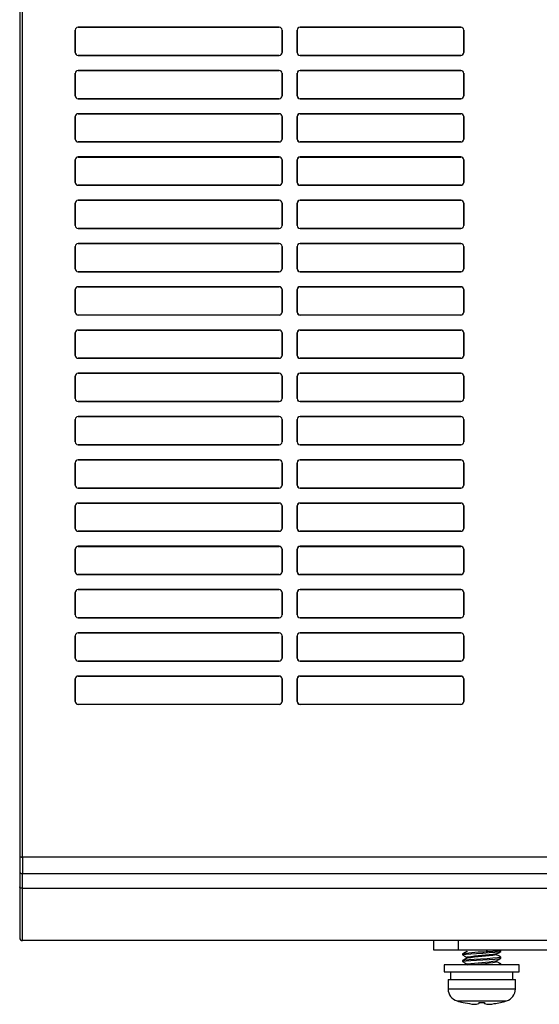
# Model space of a CAD drawing. Header units: millimetres. Extents: x 0 to 1397, y 0 to 1080.
# Tile 6 of 28: x 394 to 448, y 654 to 757. Entities that reach past the tile are written whole.
import ezdxf

# ---------------------------------------------------------------- set-up
doc = ezdxf.new("R2010")
doc.units = ezdxf.units.MM
doc.header["$LTSCALE"] = 5

msp = doc.modelspace()

# ---------------------------------------------------------------- linework, layer by layer
for p, q in [((393.6, 765.314), (393.6, 669.668)), ((393.9, 669.495), (393.9, 765.314)), ((399.381, 755.533), (399.381, 753.193)), ((399.383, 755.53), (399.381, 755.533)), ((399.383, 753.195), (399.383, 755.53)), ((420.62, 755.831), (399.68, 755.831)), ((399.68, 755.831), (399.682, 755.829)), ((399.682, 755.829), (420.618, 755.829)), ((420.618, 755.829), (420.62, 755.831)), ((420.916, 755.53), (420.919, 755.533)), ((420.916, 753.195), (420.916, 755.53)), ((420.919, 755.533), (420.919, 753.193)), ((422.481, 755.533), (422.481, 753.193)), ((422.483, 755.53), (422.481, 755.533)), ((422.483, 753.195), (422.483, 755.53)), ((439.52, 755.831), (422.78, 755.831)), ((422.78, 755.831), (422.782, 755.829)), ((422.782, 755.829), (439.518, 755.829)), ((439.518, 755.829), (439.52, 755.831)), ((439.816, 755.53), (439.819, 755.533)), ((439.816, 753.195), (439.816, 755.53)), ((439.819, 755.533), (439.819, 753.193)), ((399.381, 753.193), (399.383, 753.195)), ((399.68, 752.894), (399.682, 752.896)), ((420.62, 752.894), (399.68, 752.894)), ((399.682, 752.896), (420.618, 752.896)), ((420.618, 752.896), (420.62, 752.894)), ((420.919, 753.193), (420.916, 753.195)), ((422.481, 753.193), (422.483, 753.195)), ((422.78, 752.894), (422.782, 752.896)), ((439.52, 752.894), (422.78, 752.894)), ((422.782, 752.896), (439.518, 752.896)), ((439.518, 752.896), (439.52, 752.894)), ((439.819, 753.193), (439.816, 753.195)), ((399.381, 751.033), (399.381, 748.693)), ((399.383, 751.03), (399.381, 751.033)), ((399.383, 748.695), (399.383, 751.03)), ((420.62, 751.331), (399.68, 751.331)), ((399.68, 751.331), (399.682, 751.329)), ((399.682, 751.329), (420.618, 751.329)), ((420.618, 751.329), (420.62, 751.331)), ((420.916, 751.03), (420.919, 751.033)), ((420.916, 748.695), (420.916, 751.03)), ((420.919, 751.033), (420.919, 748.693)), ((422.481, 751.033), (422.481, 748.693)), ((422.483, 751.03), (422.481, 751.033)), ((422.483, 748.695), (422.483, 751.03)), ((439.52, 751.331), (422.78, 751.331)), ((422.78, 751.331), (422.782, 751.329)), ((422.782, 751.329), (439.518, 751.329)), ((439.518, 751.329), (439.52, 751.331)), ((439.816, 751.03), (439.819, 751.033)), ((439.816, 748.695), (439.816, 751.03)), ((439.819, 751.033), (439.819, 748.693)), ((399.381, 748.693), (399.383, 748.695)), ((399.68, 748.394), (399.682, 748.396)), ((420.62, 748.394), (399.68, 748.394)), ((399.682, 748.396), (420.618, 748.396)), ((420.618, 748.396), (420.62, 748.394)), ((420.919, 748.693), (420.916, 748.695)), ((422.481, 748.693), (422.483, 748.695)), ((422.78, 748.394), (422.782, 748.396)), ((439.52, 748.394), (422.78, 748.394)), ((422.782, 748.396), (439.518, 748.396)), ((439.518, 748.396), (439.52, 748.394)), ((439.819, 748.693), (439.816, 748.695)), ((420.62, 746.831), (399.68, 746.831)), ((399.68, 746.831), (399.682, 746.829)), ((399.682, 746.829), (420.618, 746.829)), ((420.618, 746.829), (420.62, 746.831)), ((439.52, 746.831), (422.78, 746.831)), ((422.78, 746.831), (422.782, 746.829)), ((422.782, 746.829), (439.518, 746.829)), ((439.518, 746.829), (439.52, 746.831)), ((399.381, 746.533), (399.381, 744.193)), ((399.383, 746.53), (399.381, 746.533)), ((399.383, 744.195), (399.383, 746.53)), ((420.916, 746.53), (420.919, 746.533)), ((420.916, 744.195), (420.916, 746.53)), ((420.919, 746.533), (420.919, 744.193)), ((422.481, 746.533), (422.481, 744.193)), ((422.483, 746.53), (422.481, 746.533)), ((422.483, 744.195), (422.483, 746.53)), ((439.816, 746.53), (439.819, 746.533)), ((439.816, 744.195), (439.816, 746.53)), ((439.819, 746.533), (439.819, 744.193)), ((399.381, 744.193), (399.383, 744.195)), ((399.68, 743.894), (399.682, 743.896)), ((420.62, 743.894), (399.68, 743.894)), ((399.682, 743.896), (420.618, 743.896)), ((420.618, 743.896), (420.62, 743.894)), ((420.919, 744.193), (420.916, 744.195)), ((422.481, 744.193), (422.483, 744.195)), ((422.78, 743.894), (422.782, 743.896)), ((439.52, 743.894), (422.78, 743.894)), ((422.782, 743.896), (439.518, 743.896)), ((439.518, 743.896), (439.52, 743.894)), ((439.819, 744.193), (439.816, 744.195)), ((399.381, 742.033), (399.381, 739.693)), ((399.383, 742.03), (399.381, 742.033)), ((399.383, 739.695), (399.383, 742.03)), ((420.62, 742.331), (399.68, 742.331)), ((399.68, 742.331), (399.682, 742.329)), ((399.682, 742.329), (420.618, 742.329)), ((420.618, 742.329), (420.62, 742.331)), ((420.916, 742.03), (420.919, 742.033)), ((420.916, 739.695), (420.916, 742.03)), ((420.919, 742.033), (420.919, 739.693)), ((422.481, 742.033), (422.481, 739.693)), ((422.483, 742.03), (422.481, 742.033)), ((422.483, 739.695), (422.483, 742.03)), ((439.52, 742.331), (422.78, 742.331)), ((422.78, 742.331), (422.782, 742.329)), ((422.782, 742.329), (439.518, 742.329)), ((439.518, 742.329), (439.52, 742.331)), ((439.816, 742.03), (439.819, 742.033)), ((439.816, 739.695), (439.816, 742.03)), ((439.819, 742.033), (439.819, 739.693)), ((399.381, 739.693), (399.383, 739.695)), ((420.919, 739.693), (420.916, 739.695)), ((422.481, 739.693), (422.483, 739.695)), ((439.819, 739.693), (439.816, 739.695)), ((399.68, 739.394), (399.682, 739.396)), ((420.62, 739.394), (399.68, 739.394)), ((399.682, 739.396), (420.618, 739.396)), ((420.618, 739.396), (420.62, 739.394)), ((422.78, 739.394), (422.782, 739.396)), ((439.52, 739.394), (422.78, 739.394)), ((422.782, 739.396), (439.518, 739.396)), ((439.518, 739.396), (439.52, 739.394)), ((399.381, 737.533), (399.381, 735.193)), ((399.383, 737.53), (399.381, 737.533)), ((399.383, 735.195), (399.383, 737.53)), ((420.62, 737.831), (399.68, 737.831)), ((399.68, 737.831), (399.682, 737.829)), ((399.682, 737.829), (420.618, 737.829)), ((420.618, 737.829), (420.62, 737.831)), ((420.916, 737.53), (420.919, 737.533)), ((420.916, 735.195), (420.916, 737.53)), ((420.919, 737.533), (420.919, 735.193)), ((422.481, 737.533), (422.481, 735.193)), ((422.483, 737.53), (422.481, 737.533)), ((422.483, 735.195), (422.483, 737.53)), ((439.52, 737.831), (422.78, 737.831)), ((422.78, 737.831), (422.782, 737.829)), ((422.782, 737.829), (439.518, 737.829)), ((439.518, 737.829), (439.52, 737.831)), ((439.816, 737.53), (439.819, 737.533)), ((439.816, 735.195), (439.816, 737.53)), ((439.819, 737.533), (439.819, 735.193)), ((399.381, 735.193), (399.383, 735.195)), ((399.68, 734.894), (399.682, 734.896)), ((420.62, 734.894), (399.68, 734.894)), ((399.682, 734.896), (420.618, 734.896)), ((420.618, 734.896), (420.62, 734.894)), ((420.919, 735.193), (420.916, 735.195)), ((422.481, 735.193), (422.483, 735.195)), ((422.78, 734.894), (422.782, 734.896)), ((439.52, 734.894), (422.78, 734.894)), ((422.782, 734.896), (439.518, 734.896)), ((439.518, 734.896), (439.52, 734.894)), ((439.819, 735.193), (439.816, 735.195)), ((399.381, 733.033), (399.381, 730.693)), ((399.383, 733.03), (399.381, 733.033)), ((399.383, 730.695), (399.383, 733.03)), ((420.62, 733.331), (399.68, 733.331)), ((399.68, 733.331), (399.682, 733.329)), ((399.682, 733.329), (420.618, 733.329)), ((420.618, 733.329), (420.62, 733.331)), ((420.916, 733.03), (420.919, 733.033)), ((420.916, 730.695), (420.916, 733.03)), ((420.919, 733.033), (420.919, 730.693)), ((422.481, 733.033), (422.481, 730.693)), ((422.483, 733.03), (422.481, 733.033)), ((422.483, 730.695), (422.483, 733.03)), ((439.52, 733.331), (422.78, 733.331)), ((422.78, 733.331), (422.782, 733.329)), ((422.782, 733.329), (439.518, 733.329)), ((439.518, 733.329), (439.52, 733.331)), ((439.816, 733.03), (439.819, 733.033)), ((439.816, 730.695), (439.816, 733.03)), ((439.819, 733.033), (439.819, 730.693)), ((399.381, 730.693), (399.383, 730.695)), ((399.68, 730.394), (399.682, 730.396)), ((420.62, 730.394), (399.68, 730.394)), ((399.682, 730.396), (420.618, 730.396)), ((420.618, 730.396), (420.62, 730.394)), ((420.919, 730.693), (420.916, 730.695)), ((422.481, 730.693), (422.483, 730.695)), ((422.78, 730.394), (422.782, 730.396)), ((439.52, 730.394), (422.78, 730.394)), ((422.782, 730.396), (439.518, 730.396)), ((439.518, 730.396), (439.52, 730.394)), ((439.819, 730.693), (439.816, 730.695)), ((399.381, 728.533), (399.381, 726.193)), ((399.383, 728.53), (399.381, 728.533)), ((399.383, 726.195), (399.383, 728.53)), ((420.62, 728.831), (399.68, 728.831)), ((399.68, 728.831), (399.682, 728.829)), ((399.682, 728.829), (420.618, 728.829)), ((420.618, 728.829), (420.62, 728.831)), ((420.916, 728.53), (420.919, 728.533)), ((420.916, 726.195), (420.916, 728.53)), ((420.919, 728.533), (420.919, 726.193)), ((422.481, 728.533), (422.481, 726.193)), ((422.483, 728.53), (422.481, 728.533)), ((422.483, 726.195), (422.483, 728.53)), ((439.52, 728.831), (422.78, 728.831)), ((422.78, 728.831), (422.782, 728.829)), ((422.782, 728.829), (439.518, 728.829)), ((439.518, 728.829), (439.52, 728.831)), ((439.816, 728.53), (439.819, 728.533)), ((439.816, 726.195), (439.816, 728.53)), ((439.819, 728.533), (439.819, 726.193)), ((399.381, 726.193), (399.383, 726.195)), ((420.919, 726.193), (420.916, 726.195)), ((422.481, 726.193), (422.483, 726.195)), ((439.819, 726.193), (439.816, 726.195)), ((399.68, 725.894), (399.682, 725.896)), ((420.62, 725.894), (399.68, 725.894)), ((399.682, 725.896), (420.618, 725.896)), ((420.618, 725.896), (420.62, 725.894)), ((422.78, 725.894), (422.782, 725.896)), ((439.52, 725.894), (422.78, 725.894)), ((422.782, 725.896), (439.518, 725.896)), ((439.518, 725.896), (439.52, 725.894)), ((420.62, 724.331), (399.68, 724.331)), ((399.68, 724.331), (399.682, 724.329)), ((399.682, 724.329), (420.618, 724.329)), ((420.618, 724.329), (420.62, 724.331)), ((439.52, 724.331), (422.78, 724.331)), ((422.78, 724.331), (422.782, 724.329)), ((422.782, 724.329), (439.518, 724.329)), ((439.518, 724.329), (439.52, 724.331)), ((399.381, 724.033), (399.381, 721.693)), ((399.383, 724.03), (399.381, 724.033)), ((399.383, 721.695), (399.383, 724.03)), ((420.916, 724.03), (420.919, 724.033)), ((420.916, 721.695), (420.916, 724.03)), ((420.919, 724.033), (420.919, 721.693)), ((422.481, 724.033), (422.481, 721.693)), ((422.483, 724.03), (422.481, 724.033)), ((422.483, 721.695), (422.483, 724.03)), ((439.816, 724.03), (439.819, 724.033)), ((439.816, 721.695), (439.816, 724.03)), ((439.819, 724.033), (439.819, 721.693)), ((399.381, 721.693), (399.383, 721.695)), ((399.68, 721.394), (399.682, 721.396)), ((420.62, 721.394), (399.68, 721.394)), ((399.682, 721.396), (420.618, 721.396)), ((420.618, 721.396), (420.62, 721.394)), ((420.919, 721.693), (420.916, 721.695)), ((422.481, 721.693), (422.483, 721.695)), ((422.78, 721.394), (422.782, 721.396)), ((439.52, 721.394), (422.78, 721.394)), ((422.782, 721.396), (439.518, 721.396)), ((439.518, 721.396), (439.52, 721.394)), ((439.819, 721.693), (439.816, 721.695)), ((399.381, 719.533), (399.381, 717.193)), ((399.383, 719.53), (399.381, 719.533)), ((399.383, 717.195), (399.383, 719.53)), ((420.62, 719.831), (399.68, 719.831)), ((399.68, 719.831), (399.682, 719.829)), ((399.682, 719.829), (420.618, 719.829)), ((420.618, 719.829), (420.62, 719.831)), ((420.916, 719.53), (420.919, 719.533)), ((420.916, 717.195), (420.916, 719.53)), ((420.919, 719.533), (420.919, 717.193)), ((422.481, 719.533), (422.481, 717.193)), ((422.483, 719.53), (422.481, 719.533)), ((422.483, 717.195), (422.483, 719.53)), ((439.52, 719.831), (422.78, 719.831)), ((422.78, 719.831), (422.782, 719.829)), ((422.782, 719.829), (439.518, 719.829)), ((439.518, 719.829), (439.52, 719.831)), ((439.816, 719.53), (439.819, 719.533)), ((439.816, 717.195), (439.816, 719.53)), ((439.819, 719.533), (439.819, 717.193)), ((399.381, 717.193), (399.383, 717.195)), ((420.919, 717.193), (420.916, 717.195)), ((422.481, 717.193), (422.483, 717.195)), ((439.819, 717.193), (439.816, 717.195)), ((399.68, 716.894), (399.682, 716.896)), ((420.62, 716.894), (399.68, 716.894)), ((399.682, 716.896), (420.618, 716.896)), ((420.618, 716.896), (420.62, 716.894)), ((422.78, 716.894), (422.782, 716.896)), ((439.52, 716.894), (422.78, 716.894)), ((422.782, 716.896), (439.518, 716.896)), ((439.518, 716.896), (439.52, 716.894)), ((399.381, 715.033), (399.381, 712.693)), ((399.383, 715.03), (399.381, 715.033)), ((399.383, 712.695), (399.383, 715.03)), ((420.62, 715.331), (399.68, 715.331)), ((399.68, 715.331), (399.682, 715.329)), ((399.682, 715.329), (420.618, 715.329)), ((420.618, 715.329), (420.62, 715.331)), ((420.916, 715.03), (420.919, 715.033)), ((420.916, 712.695), (420.916, 715.03)), ((420.919, 715.033), (420.919, 712.693)), ((422.481, 715.033), (422.481, 712.693)), ((422.483, 715.03), (422.481, 715.033)), ((422.483, 712.695), (422.483, 715.03)), ((439.52, 715.331), (422.78, 715.331)), ((422.78, 715.331), (422.782, 715.329)), ((422.782, 715.329), (439.518, 715.329)), ((439.518, 715.329), (439.52, 715.331)), ((439.816, 715.03), (439.819, 715.033)), ((439.816, 712.695), (439.816, 715.03)), ((439.819, 715.033), (439.819, 712.693)), ((399.381, 712.693), (399.383, 712.695)), ((399.68, 712.394), (399.682, 712.396)), ((420.62, 712.394), (399.68, 712.394)), ((399.682, 712.396), (420.618, 712.396)), ((420.618, 712.396), (420.62, 712.394)), ((420.919, 712.693), (420.916, 712.695)), ((422.481, 712.693), (422.483, 712.695)), ((422.78, 712.394), (422.782, 712.396)), ((439.52, 712.394), (422.78, 712.394)), ((422.782, 712.396), (439.518, 712.396)), ((439.518, 712.396), (439.52, 712.394)), ((439.819, 712.693), (439.816, 712.695)), ((420.62, 710.831), (399.68, 710.831)), ((399.68, 710.831), (399.682, 710.829)), ((399.682, 710.829), (420.618, 710.829)), ((420.618, 710.829), (420.62, 710.831)), ((439.52, 710.831), (422.78, 710.831)), ((422.78, 710.831), (422.782, 710.829)), ((422.782, 710.829), (439.518, 710.829)), ((439.518, 710.829), (439.52, 710.831)), ((399.381, 710.533), (399.381, 708.193)), ((399.383, 710.53), (399.381, 710.533)), ((399.383, 708.195), (399.383, 710.53)), ((420.916, 710.53), (420.919, 710.533)), ((420.916, 708.195), (420.916, 710.53)), ((420.919, 710.533), (420.919, 708.193)), ((422.481, 710.533), (422.481, 708.193)), ((422.483, 710.53), (422.481, 710.533)), ((422.483, 708.195), (422.483, 710.53)), ((439.816, 710.53), (439.819, 710.533)), ((439.816, 708.195), (439.816, 710.53)), ((439.819, 710.533), (439.819, 708.193)), ((399.381, 708.193), (399.383, 708.195)), ((399.68, 707.894), (399.682, 707.896)), ((420.62, 707.894), (399.68, 707.894)), ((399.682, 707.896), (420.618, 707.896)), ((420.618, 707.896), (420.62, 707.894)), ((420.919, 708.193), (420.916, 708.195)), ((422.481, 708.193), (422.483, 708.195)), ((422.78, 707.894), (422.782, 707.896)), ((439.52, 707.894), (422.78, 707.894)), ((422.782, 707.896), (439.518, 707.896)), ((439.518, 707.896), (439.52, 707.894)), ((439.819, 708.193), (439.816, 708.195)), ((399.381, 706.033), (399.381, 703.693)), ((399.383, 706.03), (399.381, 706.033)), ((399.383, 703.695), (399.383, 706.03)), ((420.62, 706.331), (399.68, 706.331)), ((399.68, 706.331), (399.682, 706.329)), ((399.682, 706.329), (420.618, 706.329)), ((420.618, 706.329), (420.62, 706.331)), ((420.916, 706.03), (420.919, 706.033)), ((420.916, 703.695), (420.916, 706.03)), ((420.919, 706.033), (420.919, 703.693)), ((422.481, 706.033), (422.481, 703.693)), ((422.483, 706.03), (422.481, 706.033)), ((422.483, 703.695), (422.483, 706.03)), ((439.52, 706.331), (422.78, 706.331)), ((422.78, 706.331), (422.782, 706.329)), ((422.782, 706.329), (439.518, 706.329)), ((439.518, 706.329), (439.52, 706.331)), ((439.816, 706.03), (439.819, 706.033)), ((439.816, 703.695), (439.816, 706.03)), ((439.819, 706.033), (439.819, 703.693)), ((399.381, 703.693), (399.383, 703.695)), ((420.919, 703.693), (420.916, 703.695)), ((422.481, 703.693), (422.483, 703.695)), ((439.819, 703.693), (439.816, 703.695)), ((399.68, 703.394), (399.682, 703.396)), ((420.62, 703.394), (399.68, 703.394)), ((399.682, 703.396), (420.618, 703.396)), ((420.618, 703.396), (420.62, 703.394)), ((422.78, 703.394), (422.782, 703.396)), ((439.52, 703.394), (422.78, 703.394)), ((422.782, 703.396), (439.518, 703.396)), ((439.518, 703.396), (439.52, 703.394)), ((420.62, 701.831), (399.68, 701.831)), ((399.68, 701.831), (399.682, 701.829)), ((399.682, 701.829), (420.618, 701.829)), ((420.618, 701.829), (420.62, 701.831)), ((439.52, 701.831), (422.78, 701.831)), ((422.78, 701.831), (422.782, 701.829)), ((422.782, 701.829), (439.518, 701.829)), ((439.518, 701.829), (439.52, 701.831)), ((399.381, 701.533), (399.381, 699.193)), ((399.383, 701.53), (399.381, 701.533)), ((399.383, 699.195), (399.383, 701.53)), ((420.916, 701.53), (420.919, 701.533)), ((420.916, 699.195), (420.916, 701.53)), ((420.919, 701.533), (420.919, 699.193)), ((422.481, 701.533), (422.481, 699.193)), ((422.483, 701.53), (422.481, 701.533)), ((422.483, 699.195), (422.483, 701.53)), ((439.816, 701.53), (439.819, 701.533)), ((439.816, 699.195), (439.816, 701.53)), ((439.819, 701.533), (439.819, 699.193)), ((399.381, 699.193), (399.383, 699.195)), ((399.68, 698.894), (399.682, 698.896)), ((420.62, 698.894), (399.68, 698.894)), ((399.682, 698.896), (420.618, 698.896)), ((420.618, 698.896), (420.62, 698.894)), ((420.919, 699.193), (420.916, 699.195)), ((422.481, 699.193), (422.483, 699.195)), ((422.78, 698.894), (422.782, 698.896)), ((439.52, 698.894), (422.78, 698.894)), ((422.782, 698.896), (439.518, 698.896)), ((439.518, 698.896), (439.52, 698.894)), ((439.819, 699.193), (439.816, 699.195)), ((399.381, 697.033), (399.381, 694.693)), ((399.383, 697.03), (399.381, 697.033)), ((399.383, 694.695), (399.383, 697.03)), ((420.62, 697.331), (399.68, 697.331)), ((399.68, 697.331), (399.682, 697.329)), ((399.682, 697.329), (420.618, 697.329)), ((420.618, 697.329), (420.62, 697.331)), ((420.916, 697.03), (420.919, 697.033)), ((420.916, 694.695), (420.916, 697.03)), ((420.919, 697.033), (420.919, 694.693)), ((422.481, 697.033), (422.481, 694.693)), ((422.483, 697.03), (422.481, 697.033)), ((422.483, 694.695), (422.483, 697.03)), ((439.52, 697.331), (422.78, 697.331)), ((422.78, 697.331), (422.782, 697.329)), ((422.782, 697.329), (439.518, 697.329)), ((439.518, 697.329), (439.52, 697.331)), ((439.816, 697.03), (439.819, 697.033)), ((439.816, 694.695), (439.816, 697.03)), ((439.819, 697.033), (439.819, 694.693)), ((399.381, 694.693), (399.383, 694.695)), ((420.919, 694.693), (420.916, 694.695)), ((422.481, 694.693), (422.483, 694.695)), ((439.819, 694.693), (439.816, 694.695)), ((399.68, 694.394), (399.682, 694.396)), ((420.62, 694.394), (399.68, 694.394)), ((399.682, 694.396), (420.618, 694.396)), ((420.618, 694.396), (420.62, 694.394)), ((422.78, 694.394), (422.782, 694.396)), ((439.52, 694.394), (422.78, 694.394)), ((422.782, 694.396), (439.518, 694.396)), ((439.518, 694.396), (439.52, 694.394)), ((399.381, 692.533), (399.381, 690.193)), ((399.383, 692.53), (399.381, 692.533)), ((399.383, 690.195), (399.383, 692.53)), ((420.62, 692.831), (399.68, 692.831)), ((399.68, 692.831), (399.682, 692.829)), ((399.682, 692.829), (420.618, 692.829)), ((420.618, 692.829), (420.62, 692.831)), ((420.916, 692.53), (420.919, 692.533)), ((420.916, 690.195), (420.916, 692.53)), ((420.919, 692.533), (420.919, 690.193)), ((422.481, 692.533), (422.481, 690.193)), ((422.483, 692.53), (422.481, 692.533)), ((422.483, 690.195), (422.483, 692.53)), ((439.52, 692.831), (422.78, 692.831)), ((422.78, 692.831), (422.782, 692.829)), ((422.782, 692.829), (439.518, 692.829)), ((439.518, 692.829), (439.52, 692.831)), ((439.816, 692.53), (439.819, 692.533)), ((439.816, 690.195), (439.816, 692.53)), ((439.819, 692.533), (439.819, 690.193)), ((399.381, 690.193), (399.383, 690.195)), ((399.68, 689.894), (399.682, 689.896)), ((420.62, 689.894), (399.68, 689.894)), ((399.682, 689.896), (420.618, 689.896)), ((420.618, 689.896), (420.62, 689.894)), ((420.919, 690.193), (420.916, 690.195)), ((422.481, 690.193), (422.483, 690.195)), ((422.78, 689.894), (422.782, 689.896)), ((439.52, 689.894), (422.78, 689.894)), ((422.782, 689.896), (439.518, 689.896)), ((439.518, 689.896), (439.52, 689.894)), ((439.819, 690.193), (439.816, 690.195)), ((420.62, 688.331), (399.68, 688.331)), ((399.68, 688.331), (399.682, 688.329)), ((399.682, 688.329), (420.618, 688.329)), ((420.618, 688.329), (420.62, 688.331)), ((439.52, 688.331), (422.78, 688.331)), ((422.78, 688.331), (422.782, 688.329)), ((422.782, 688.329), (439.518, 688.329)), ((439.518, 688.329), (439.52, 688.331)), ((399.381, 688.033), (399.381, 685.693)), ((399.383, 688.03), (399.381, 688.033)), ((399.383, 685.695), (399.383, 688.03)), ((420.916, 688.03), (420.919, 688.033)), ((420.916, 685.695), (420.916, 688.03)), ((420.919, 688.033), (420.919, 685.693)), ((422.481, 688.033), (422.481, 685.693)), ((422.483, 688.03), (422.481, 688.033)), ((422.483, 685.695), (422.483, 688.03)), ((439.816, 688.03), (439.819, 688.033)), ((439.816, 685.695), (439.816, 688.03)), ((439.819, 688.033), (439.819, 685.693)), ((399.381, 685.693), (399.383, 685.695)), ((399.68, 685.394), (399.682, 685.396)), ((420.62, 685.394), (399.68, 685.394)), ((399.682, 685.396), (420.618, 685.396)), ((420.618, 685.396), (420.62, 685.394)), ((420.919, 685.693), (420.916, 685.695)), ((422.481, 685.693), (422.483, 685.695)), ((422.78, 685.394), (422.782, 685.396)), ((439.52, 685.394), (422.78, 685.394)), ((422.782, 685.396), (439.518, 685.396)), ((439.518, 685.396), (439.52, 685.394)), ((439.819, 685.693), (439.816, 685.695)), ((393.6, 669.668), (393.6, 668.063)), ((473.6, 669.495), (393.9, 669.495)), ((393.9, 669.495), (393.9, 667.763)), ((393.6, 668.063), (393.6, 666.413)), ((473.6, 667.763), (393.9, 667.763)), ((393.9, 666.263), (393.9, 667.763)), ((393.6, 666.413), (393.6, 661.113)), ((393.9, 666.263), (473.6, 666.263)), ((393.9, 660.813), (393.9, 666.263)), ((473.6, 660.813), (393.9, 660.813)), ((436.7, 659.813), (436.7, 660.813)), ((439.24, 660.813), (439.24, 659.813)), ((439.24, 659.813), (436.7, 659.813)), ((458.4, 659.813), (439.24, 659.813)), ((440.164, 659.666), (440.174, 659.709)), ((442.289, 659.64), (442.201, 659.813)), ((443.7, 659.694), (443.7, 659.781)), ((439.7, 659.431), (439.7, 659.344)), ((439.7, 658.731), (439.7, 658.644)), ((443.222, 658.726), (443.247, 658.754)), ((443.222, 658.622), (443.247, 658.65)), ((443.7, 658.994), (443.7, 659.081)), ((437.8, 658.313), (437.8, 657.563)), ((445.6, 658.313), (437.8, 658.313)), ((437.8, 657.563), (445.6, 657.563)), ((438.45, 657.563), (438.45, 656.763)), ((440.161, 658.376), (440.174, 658.403)), ((443.7, 658.313), (443.7, 658.381)), ((444.95, 656.763), (444.95, 657.563)), ((445.6, 657.563), (445.6, 658.313)), ((438.2, 656.763), (438.2, 655.784)), ((438.2, 656.763), (441.7, 656.763)), ((441.7, 656.763), (445.2, 656.763)), ((445.2, 655.784), (445.2, 656.763)), ((438.2, 655.784), (441.7, 655.784)), ((441.7, 655.784), (445.2, 655.784)), ((439.128, 654.538), (444.271, 654.538)), ((439.76, 654.374), (439.762, 654.378)), ((439.762, 654.378), (440.407, 654.261)), ((441.405, 654.238), (441.42, 654.378)), ((441.98, 654.378), (441.994, 654.238)), ((443.638, 654.378), (443.64, 654.374))]:
    msp.add_line(p, q)
at = {"flags": 128}
for points in [[(393.6, 669.668), (393.609, 669.626), (393.632, 669.591), (393.692, 669.543), (393.739, 669.522), (393.79, 669.507), (393.845, 669.498), (393.9, 669.495)], [(393.9, 666.263), (393.841, 666.266), (393.785, 666.274), (393.733, 666.288), (393.688, 666.307), (393.65, 666.329), (393.623, 666.355), (393.606, 666.383), (393.6, 666.413)], [(439.715, 659.333), (439.7, 659.344), (439.778, 659.375), (440.071, 659.413), (440.547, 659.451), (441.154, 659.488), (441.823, 659.526), (442.478, 659.564), (443.045, 659.601), (443.459, 659.639), (443.675, 659.676), (443.7, 659.694)], [(440.152, 659.7), (439.93, 659.57), (439.707, 659.441)], [(443.687, 659.79), (443.7, 659.781), (443.622, 659.75), (443.329, 659.713), (442.852, 659.675), (442.289, 659.64)], [(443.245, 659.425), (443.469, 659.555), (443.694, 659.685)], [(443.683, 659.093), (443.7, 659.081), (443.622, 659.05), (443.329, 659.012), (442.852, 658.975), (442.245, 658.937), (441.577, 658.9), (440.922, 658.862), (440.355, 658.824), (439.94, 658.787), (439.725, 658.749), (439.7, 658.731)], [(439.715, 658.633), (439.7, 658.644), (439.778, 658.675), (440.071, 658.713), (440.547, 658.751), (441.154, 658.788), (441.823, 658.826), (442.478, 658.864), (443.045, 658.901), (443.459, 658.939), (443.675, 658.976), (443.7, 658.994)], [(439.706, 659.335), (439.931, 659.205), (440.155, 659.074)], [(439.707, 658.635), (439.931, 658.505), (440.155, 658.374)], [(440.154, 659.001), (439.931, 658.871), (439.708, 658.741)], [(440.177, 659.077), (440.141, 659.093), (440.172, 659.103)], [(440.178, 658.972), (440.141, 658.989), (440.174, 659)], [(443.235, 659.322), (443.255, 659.328), (443.218, 659.35)], [(443.239, 659.427), (443.255, 659.432), (443.22, 659.454)], [(443.691, 659.092), (443.468, 659.221), (443.245, 659.351)], [(443.245, 658.724), (443.469, 658.855), (443.693, 658.985)], [(443.694, 658.39), (443.471, 658.52), (443.248, 658.65)], [(443.685, 658.392), (443.7, 658.381), (443.622, 658.35), (443.331, 658.313)]]:
    msp.add_lwpolyline(points, dxfattribs=at)
for centre, radius, start, end in [((399.68, 755.533), 0.299, 89.95078, 180.04908), ((420.62, 755.533), 0.299, 359.95087, 90.04877), ((422.78, 755.533), 0.299, 89.95088, 180.04893), ((439.52, 755.533), 0.299, 359.95087, 90.04936), ((399.68, 753.193), 0.299, 179.95091, 270.04991), ((420.62, 753.193), 0.299, 269.95087, 0.04931), ((422.78, 753.193), 0.299, 179.95091, 270.04934), ((439.52, 753.193), 0.299, 269.95086, 0.04931), ((399.68, 751.033), 0.299, 89.95078, 180.04908), ((420.62, 751.033), 0.299, 359.95087, 90.04877), ((422.78, 751.033), 0.299, 89.95088, 180.04893), ((439.52, 751.033), 0.299, 359.95087, 90.04936), ((399.68, 748.693), 0.299, 179.95091, 270.04991), ((420.62, 748.693), 0.299, 269.95086, 0.04909), ((422.78, 748.693), 0.299, 179.95091, 270.04934), ((439.52, 748.693), 0.299, 269.95086, 0.04931), ((399.68, 746.533), 0.299, 89.95078, 180.04908), ((420.62, 746.533), 0.299, 359.95087, 90.04877), ((422.78, 746.533), 0.299, 89.95092, 180.04893), ((439.52, 746.533), 0.299, 359.95087, 90.04936), ((399.68, 744.193), 0.299, 179.95091, 270.04991), ((420.62, 744.193), 0.299, 269.95087, 0.04931), ((422.78, 744.193), 0.299, 179.95091, 270.04934), ((439.52, 744.193), 0.299, 269.95086, 0.04931), ((399.68, 742.033), 0.299, 89.95078, 180.04908), ((420.62, 742.033), 0.299, 359.95087, 90.04877), ((422.78, 742.033), 0.299, 89.95092, 180.04893), ((439.52, 742.033), 0.299, 359.95087, 90.04936), ((399.68, 739.693), 0.299, 179.95091, 270.04991), ((420.62, 739.693), 0.299, 269.95086, 0.04909), ((422.78, 739.693), 0.299, 179.95091, 270.04934), ((439.52, 739.693), 0.299, 269.95086, 0.04931), ((399.68, 737.533), 0.299, 89.95078, 180.04908), ((420.62, 737.533), 0.299, 359.95087, 90.04877), ((422.78, 737.533), 0.299, 89.95088, 180.04893), ((439.52, 737.533), 0.299, 359.95087, 90.04936), ((399.68, 735.193), 0.299, 179.95091, 270.04991), ((420.62, 735.193), 0.299, 269.95086, 0.04931), ((422.78, 735.193), 0.299, 179.95091, 270.04934), ((439.52, 735.193), 0.299, 269.95086, 0.04931), ((399.68, 733.033), 0.299, 89.95078, 180.04908), ((420.62, 733.033), 0.299, 359.95087, 90.04877), ((422.78, 733.033), 0.299, 89.95088, 180.04893), ((439.52, 733.033), 0.299, 359.95087, 90.04936), ((399.68, 730.693), 0.299, 179.95091, 270.04991), ((420.62, 730.693), 0.299, 269.95086, 0.04931), ((422.78, 730.693), 0.299, 179.95091, 270.04934), ((439.52, 730.693), 0.299, 269.95086, 0.04931), ((399.68, 728.533), 0.299, 89.95077, 180.04908), ((420.62, 728.533), 0.299, 359.95086, 90.04877), ((422.78, 728.533), 0.299, 89.95088, 180.04893), ((439.52, 728.533), 0.299, 359.95087, 90.04935), ((399.68, 726.193), 0.299, 179.95091, 270.04991), ((420.62, 726.193), 0.299, 269.95086, 0.04931), ((422.78, 726.193), 0.299, 179.95091, 270.04934), ((439.52, 726.193), 0.299, 269.95086, 0.04931), ((399.68, 724.033), 0.299, 89.95077, 180.04908), ((420.62, 724.033), 0.299, 359.95086, 90.04877), ((422.78, 724.033), 0.299, 89.95088, 180.04893), ((439.52, 724.033), 0.299, 359.95087, 90.04935), ((399.68, 721.693), 0.299, 179.95091, 270.04991), ((420.62, 721.693), 0.299, 269.95086, 0.04931), ((422.78, 721.693), 0.299, 179.95091, 270.04934), ((439.52, 721.693), 0.299, 269.95086, 0.04931), ((399.68, 719.533), 0.299, 89.95077, 180.04908), ((420.62, 719.533), 0.299, 359.95086, 90.04877), ((422.78, 719.533), 0.299, 89.95092, 180.04893), ((439.52, 719.533), 0.299, 359.95087, 90.04935), ((399.68, 717.193), 0.299, 179.95091, 270.04991), ((420.62, 717.193), 0.299, 269.95086, 0.04931), ((422.78, 717.193), 0.299, 179.95091, 270.04934), ((439.52, 717.193), 0.299, 269.95086, 0.04931), ((399.68, 715.033), 0.299, 89.95077, 180.04908), ((420.62, 715.033), 0.299, 359.95086, 90.04877), ((422.78, 715.033), 0.299, 89.95092, 180.04893), ((439.52, 715.033), 0.299, 359.95087, 90.04935), ((399.68, 712.693), 0.299, 179.95091, 270.04991), ((420.62, 712.693), 0.299, 269.95086, 0.04909), ((422.78, 712.693), 0.299, 179.95091, 270.04934), ((439.52, 712.693), 0.299, 269.95086, 0.04931), ((399.68, 710.533), 0.299, 89.95077, 180.04908), ((420.62, 710.533), 0.299, 359.95087, 90.04877), ((422.78, 710.533), 0.299, 89.95092, 180.04891), ((439.52, 710.533), 0.299, 359.95087, 90.04935), ((399.68, 708.193), 0.299, 179.95091, 270.04991), ((420.62, 708.193), 0.299, 269.95085, 0.04909), ((422.78, 708.193), 0.299, 179.95091, 270.04934), ((439.52, 708.193), 0.299, 269.95086, 0.04931), ((399.68, 706.033), 0.299, 89.95077, 180.04908), ((420.62, 706.033), 0.299, 359.95087, 90.04877), ((422.78, 706.033), 0.299, 89.95092, 180.04893), ((439.52, 706.033), 0.299, 359.95087, 90.04935), ((399.68, 703.693), 0.299, 179.95091, 270.04991), ((420.62, 703.693), 0.299, 269.95085, 0.04909), ((422.78, 703.693), 0.299, 179.95091, 270.04934), ((439.52, 703.693), 0.299, 269.95086, 0.04931), ((399.68, 701.533), 0.299, 89.95077, 180.04908), ((420.62, 701.533), 0.299, 359.95087, 90.04877), ((422.78, 701.533), 0.299, 89.95092, 180.04891), ((439.52, 701.533), 0.299, 359.95087, 90.04935), ((399.68, 699.193), 0.299, 179.95091, 270.04991), ((420.62, 699.193), 0.299, 269.95085, 0.04909), ((422.78, 699.193), 0.299, 179.95087, 270.04909), ((439.52, 699.193), 0.299, 269.95091, 0.04931), ((399.68, 697.033), 0.299, 89.95077, 180.04908), ((420.62, 697.033), 0.299, 359.95087, 90.04877), ((422.78, 697.033), 0.299, 89.95088, 180.04893), ((439.52, 697.033), 0.299, 359.95087, 90.04935), ((399.68, 694.693), 0.299, 179.95091, 270.04991), ((420.62, 694.693), 0.299, 269.95085, 0.04909), ((422.78, 694.693), 0.299, 179.95087, 270.04909), ((439.52, 694.693), 0.299, 269.95091, 0.04931), ((399.68, 692.533), 0.299, 89.95077, 180.04908), ((420.62, 692.533), 0.299, 359.95087, 90.04877), ((422.78, 692.533), 0.299, 89.95088, 180.04892), ((439.52, 692.533), 0.299, 359.95087, 90.04935), ((399.68, 690.193), 0.299, 179.95091, 270.04991), ((420.62, 690.193), 0.299, 269.95085, 0.04909), ((422.78, 690.193), 0.299, 179.95087, 270.04909), ((439.52, 690.193), 0.299, 269.95091, 0.04931), ((399.68, 688.033), 0.299, 89.95077, 180.04908), ((420.62, 688.033), 0.299, 359.95087, 90.04877), ((422.78, 688.033), 0.299, 89.95088, 180.04892), ((439.52, 688.033), 0.299, 359.95087, 90.04935), ((399.68, 685.693), 0.299, 179.95091, 270.04991), ((420.62, 685.693), 0.299, 269.95085, 0.04909), ((422.78, 685.693), 0.299, 179.95087, 270.04909), ((439.52, 685.693), 0.299, 269.95091, 0.04931), ((393.9, 668.063), 0.3, 180, 269.99999), ((393.9, 661.113), 0.3, 180, 270), ((442.72, 638.086), 21.558, 91.14548, 98.05427), ((469.712, 394.089), 266.655, 95.6975, 96.36013), ((466.586, 422.845), 237.627, 95.63933, 96.38159), ((437.444, 698.74), 40.429, 273.87212, 278.21766), ((440.039, 674.702), 16.391, 270.4898, 281.19821), ((439.5, 655.784), 1.3, 180, 253.39845), ((443.9, 655.784), 1.3, 286.60155, 0), ((441.7, 663.163), 9, 253.39845, 257.53812), ((441.7, 663.163), 9, 282.44247, 286.60155), ((440.907, 656.03), 1.839, 254.22097, 285.77903), ((527.583, 647.69), 86.426, 175.56158, 175.63977), ((441.7, 664.198), 9.823, 268.34559, 271.65441), ((350.623, 647.291), 91.635, 4.36245, 4.4362), ((442.493, 656.043), 1.851, 254.32965, 285.67035), ((441.7, 663.184), 9.016, 278.2414, 282.41131)]:
    msp.add_arc(centre, radius, start, end)
for centre, major_axis, start_param, end_param in [((399.685, 755.528), (-0.214, 0.214), 5.5013053, 7.0647816), ((420.615, 755.528), (0.214, 0.214), 5.5015845, 7.0644896), ((422.785, 755.528), (0.214, -0.214), 2.3596229, 3.9231894), ((439.515, 755.528), (0.214, 0.214), 5.5015845, 7.0642736), ((399.685, 753.197), (-0.214, -0.214), 5.5014169, 7.0650599), ((420.615, 753.197), (-0.214, 0.214), 2.3604404, 3.9231966), ((422.785, 753.197), (-0.214, -0.214), 5.5014091, 7.0653477), ((439.515, 753.197), (0.214, -0.214), 5.5020342, 7.0647892), ((399.685, 751.028), (-0.214, 0.214), 5.5013053, 7.0647816), ((420.615, 751.028), (0.214, 0.214), 5.5015846, 7.0644896), ((422.785, 751.028), (0.214, -0.214), 2.3596229, 3.9231894), ((439.515, 751.028), (0.214, 0.214), 5.5015845, 7.0642736), ((399.685, 748.697), (-0.214, -0.214), 5.5014169, 7.0650598), ((420.615, 748.697), (-0.214, 0.214), 2.3604402, 3.9231927), ((422.785, 748.697), (-0.214, -0.214), 5.5014091, 7.0653477), ((439.515, 748.697), (0.214, -0.214), 5.5020342, 7.0647892), ((399.685, 746.528), (-0.214, 0.214), 5.5013053, 7.0647816), ((420.615, 746.528), (0.214, 0.214), 5.5015845, 7.0644896), ((422.785, 746.528), (0.214, -0.214), 2.3596235, 3.9231894), ((439.515, 746.528), (0.214, 0.214), 5.5015845, 7.0642736), ((399.685, 744.197), (-0.214, -0.214), 5.5014169, 7.0650599), ((420.615, 744.197), (-0.214, 0.214), 2.3604404, 3.9231966), ((422.785, 744.197), (-0.214, -0.214), 5.5014091, 7.0653477), ((439.515, 744.197), (0.214, -0.214), 5.5020342, 7.0647892), ((399.685, 742.028), (-0.214, 0.214), 5.5013053, 7.0647816), ((420.615, 742.028), (0.214, 0.214), 5.5015846, 7.0644896), ((422.785, 742.028), (0.214, -0.214), 2.3596235, 3.9231894), ((439.515, 742.028), (0.214, 0.214), 5.5015845, 7.0642736), ((399.685, 739.697), (-0.214, -0.214), 5.5014169, 7.0650598), ((420.615, 739.697), (-0.214, 0.214), 2.3604402, 3.9231927), ((422.785, 739.697), (-0.214, -0.214), 5.5014091, 7.0653477), ((439.515, 739.697), (0.214, -0.214), 5.5020342, 7.0647892), ((399.685, 737.528), (-0.214, 0.214), 5.5013053, 7.0647819), ((420.615, 737.528), (0.214, 0.214), 5.5015844, 7.0644896), ((422.785, 737.528), (0.214, -0.214), 2.3596229, 3.9231894), ((439.515, 737.528), (0.214, 0.214), 5.5015845, 7.0642736), ((399.685, 735.197), (-0.214, -0.214), 5.5014169, 7.0650599), ((420.615, 735.197), (-0.214, 0.214), 2.3604402, 3.9231965), ((422.785, 735.197), (-0.214, -0.214), 5.5014091, 7.0653477), ((439.515, 735.197), (0.214, -0.214), 5.5020342, 7.0647892), ((399.685, 733.028), (-0.214, 0.214), 5.5013053, 7.0647816), ((420.615, 733.028), (0.214, 0.214), 5.5015844, 7.0644896), ((422.785, 733.028), (0.214, -0.214), 2.3596229, 3.9231894), ((439.515, 733.028), (0.214, 0.214), 5.5015845, 7.0642736), ((399.685, 730.697), (-0.214, -0.214), 5.5014169, 7.0650599), ((420.615, 730.697), (-0.214, 0.214), 2.3604402, 3.9231965), ((422.785, 730.697), (-0.214, -0.214), 5.5014091, 7.0653477), ((439.515, 730.697), (0.214, -0.214), 5.5020342, 7.0647892), ((399.685, 728.528), (-0.214, 0.214), 5.5013052, 7.0647817), ((420.615, 728.528), (0.214, 0.214), 5.5015844, 7.0644896), ((422.785, 728.528), (0.214, -0.214), 2.3596228, 3.9231894), ((439.515, 728.528), (0.214, 0.214), 5.5015845, 7.0642736), ((399.685, 726.197), (-0.214, -0.214), 5.5014169, 7.0650599), ((420.615, 726.197), (-0.214, 0.214), 2.3604402, 3.9231965), ((422.785, 726.197), (-0.214, -0.214), 5.5014091, 7.0653477), ((439.515, 726.197), (0.214, -0.214), 5.5020342, 7.0647892), ((399.685, 724.028), (-0.214, 0.214), 5.5013052, 7.0647817), ((420.615, 724.028), (0.214, 0.214), 5.5015844, 7.0644896), ((422.785, 724.028), (0.214, -0.214), 2.3596228, 3.9231894), ((439.515, 724.028), (0.214, 0.214), 5.5015845, 7.0642736), ((399.685, 721.697), (-0.214, -0.214), 5.5014169, 7.0650599), ((420.615, 721.697), (-0.214, 0.214), 2.3604402, 3.9231965), ((422.785, 721.697), (-0.214, -0.214), 5.5014091, 7.0653477), ((439.515, 721.697), (0.214, -0.214), 5.5020342, 7.0647892), ((399.685, 719.528), (-0.214, 0.214), 5.5013052, 7.0647817), ((420.615, 719.528), (0.214, 0.214), 5.5015844, 7.0644896), ((422.785, 719.528), (0.214, -0.214), 2.3596235, 3.9231894), ((439.515, 719.528), (0.214, 0.214), 5.5015845, 7.0642736), ((399.685, 717.197), (-0.214, -0.214), 5.5014169, 7.0650599), ((420.615, 717.197), (-0.214, 0.214), 2.3604402, 3.9231965), ((422.785, 717.197), (-0.214, -0.214), 5.5014091, 7.0653477), ((439.515, 717.197), (0.214, -0.214), 5.5020342, 7.0647892), ((399.685, 715.028), (-0.214, 0.214), 5.5013052, 7.0647817), ((420.615, 715.028), (0.214, 0.214), 5.5015844, 7.0644896), ((422.785, 715.028), (0.214, -0.214), 2.3596235, 3.9231894), ((439.515, 715.028), (0.214, 0.214), 5.5015845, 7.0642736), ((399.685, 712.697), (-0.214, -0.214), 5.5014169, 7.0650599), ((420.615, 712.697), (-0.214, 0.214), 2.3604402, 3.9231927), ((422.785, 712.697), (-0.214, -0.214), 5.5014091, 7.0653477), ((439.515, 712.697), (0.214, -0.214), 5.5020342, 7.0647892), ((399.685, 710.528), (-0.214, 0.214), 5.5013052, 7.0647817), ((420.615, 710.528), (0.214, 0.214), 5.5015844, 7.0644896), ((422.785, 710.528), (0.214, -0.214), 2.3596235, 3.9231891), ((439.515, 710.528), (0.214, 0.214), 5.5015845, 7.0642736), ((399.685, 708.197), (-0.214, -0.214), 5.5014169, 7.0650599), ((420.615, 708.197), (-0.214, 0.214), 2.3604401, 3.9231927), ((422.785, 708.197), (-0.214, -0.214), 5.5014091, 7.0653477), ((439.515, 708.197), (0.214, -0.214), 5.5020342, 7.0647892), ((399.685, 706.028), (-0.214, 0.214), 5.5013052, 7.0647817), ((420.615, 706.028), (0.214, 0.214), 5.5015844, 7.0644896), ((422.785, 706.028), (0.214, -0.214), 2.3596235, 3.9231894), ((439.515, 706.028), (0.214, 0.214), 5.5015845, 7.0642736), ((399.685, 703.697), (-0.214, -0.214), 5.5014169, 7.0650599), ((420.615, 703.697), (-0.214, 0.214), 2.3604401, 3.9231927), ((422.785, 703.697), (-0.214, -0.214), 5.5014091, 7.0653477), ((439.515, 703.697), (0.214, -0.214), 5.5020342, 7.0647892), ((399.685, 701.528), (-0.214, 0.214), 5.5013052, 7.0647817), ((420.615, 701.528), (0.214, 0.214), 5.5015844, 7.0644896), ((422.785, 701.528), (0.214, -0.214), 2.3596235, 3.9231891), ((439.515, 701.528), (0.214, 0.214), 5.5015845, 7.0642736), ((399.685, 699.197), (-0.214, -0.214), 5.5014169, 7.0650599), ((420.615, 699.197), (-0.214, 0.214), 2.3604401, 3.9231927), ((422.785, 699.197), (-0.214, -0.214), 5.5014084, 7.0653434), ((439.515, 699.197), (0.214, -0.214), 5.5020351, 7.0647892), ((399.685, 697.028), (-0.214, 0.214), 5.5013052, 7.0647817), ((420.615, 697.028), (0.214, 0.214), 5.5015844, 7.0644896), ((422.785, 697.028), (0.214, -0.214), 2.3596228, 3.9231894), ((439.515, 697.028), (0.214, 0.214), 5.5015845, 7.0642736), ((399.685, 694.697), (-0.214, -0.214), 5.5014169, 7.0650599), ((420.615, 694.697), (-0.214, 0.214), 2.3604401, 3.9231927), ((422.785, 694.697), (-0.214, -0.214), 5.5014083, 7.0653434), ((439.515, 694.697), (0.214, -0.214), 5.5020351, 7.0647892), ((399.685, 692.528), (-0.214, 0.214), 5.5013052, 7.0647817), ((420.615, 692.528), (0.214, 0.214), 5.5015844, 7.0644896), ((422.785, 692.528), (0.214, -0.214), 2.3596228, 3.9231892), ((439.515, 692.528), (0.214, 0.214), 5.5015845, 7.0642736), ((399.685, 690.197), (-0.214, -0.214), 5.5014169, 7.0650599), ((420.615, 690.197), (-0.214, 0.214), 2.3604401, 3.9231927), ((422.785, 690.197), (-0.214, -0.214), 5.5014083, 7.0653434), ((439.515, 690.197), (0.214, -0.214), 5.5020351, 7.0647892), ((399.685, 688.028), (-0.214, 0.214), 5.5013052, 7.0647817), ((420.615, 688.028), (0.214, 0.214), 5.5015844, 7.0644896), ((422.785, 688.028), (0.214, -0.214), 2.3596228, 3.9231892), ((439.515, 688.028), (0.214, 0.214), 5.5015845, 7.0642736), ((399.685, 685.697), (-0.214, -0.214), 5.5014169, 7.0650599), ((420.615, 685.697), (-0.214, 0.214), 2.3604401, 3.9231927), ((422.785, 685.697), (-0.214, -0.214), 5.5014083, 7.0653434), ((439.515, 685.697), (0.214, -0.214), 5.5020351, 7.0647892)]:
    msp.add_ellipse(centre, major_axis=major_axis, ratio=0.9924325, start_param=start_param, end_param=end_param)

doc.saveas('drawing.dxf')
